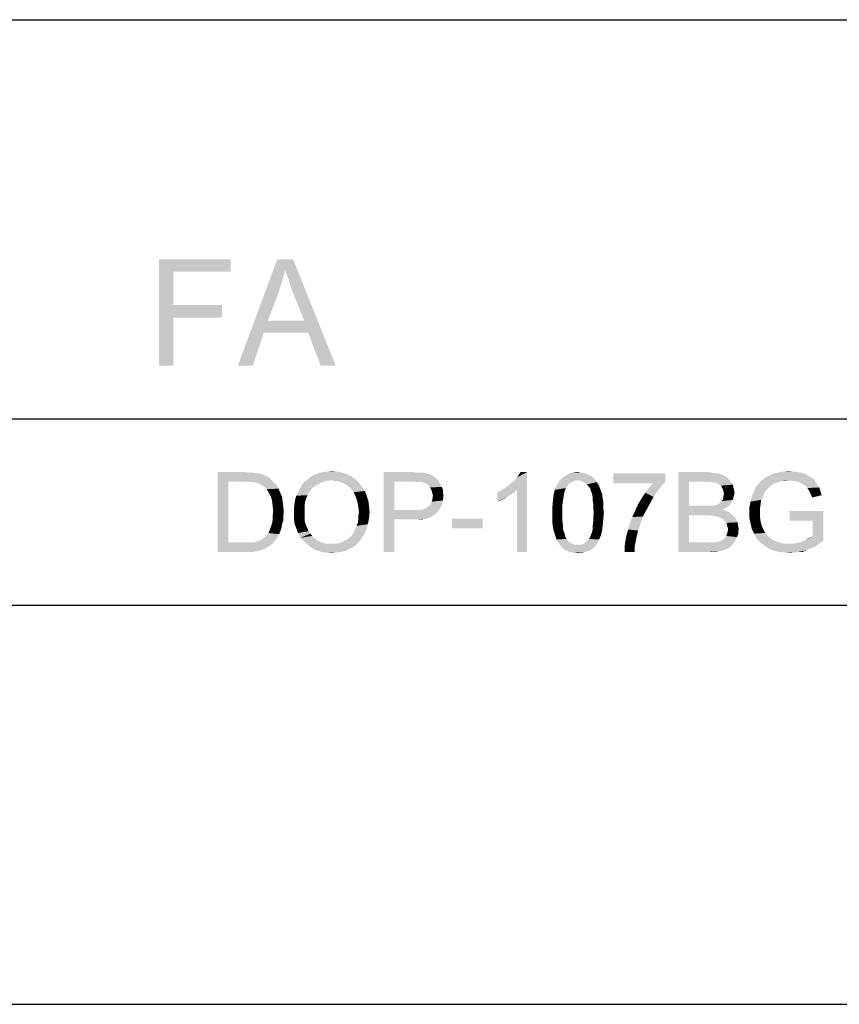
# Model space of a CAD drawing. Extents: x 0 to 841, y 0 to 594.
# Tile 32 of 91: x 647 to 677, y 0 to 37. Entities that reach past the tile are written whole.
import ezdxf

# ---------------------------------------------------------------- set-up
doc = ezdxf.new("R2010")
doc.units = 0
doc.header["$LTSCALE"] = 46.255
doc.header["$MEASUREMENT"] = 0
doc.layers.get('0').update_dxf_attribs({"linetype": 'CONTINUOUS'})

msp = doc.modelspace()

# ---------------------------------------------------------------- linework, layer by layer
at = {"color": 7, "linetype": 'Continuous'}
for p, q in [((601, 37), (814, 37)), ((601, 37), (709, 37)), ((601, 37), (826, 37)), ((601, 22), (814, 22)), ((601, 22), (814, 22)), ((601, 22), (814, 22)), ((15, 15), (826, 15)), ((601, 15), (814, 15)), ((0, 0), (841, 0))]:
    msp.add_line(p, q, dxfattribs=at)
for points in [[(651.883, 28), (654.579, 28), (652.416, 27.526)], [(652.416, 27.526), (651.883, 24), (651.883, 28)], [(652.416, 27.526), (654.579, 28), (654.579, 27.526)], [(656.624, 27.585), (654.846, 24), (656.328, 28)], [(656.328, 28), (656.92, 28), (656.624, 27.585)], [(656.683, 27.407), (656.624, 27.585), (656.92, 28)], [(656.772, 27.2), (656.683, 27.407), (656.92, 28)], [(656.831, 26.963), (656.772, 27.2), (656.92, 28)], [(656.92, 26.726), (656.831, 26.963), (656.92, 28)], [(657.335, 25.689), (656.92, 26.726), (656.92, 28)], [(657.483, 25.244), (657.335, 25.689), (656.92, 28)], [(657.957, 24), (657.483, 25.244), (656.92, 28)], [(657.957, 24), (656.92, 28), (658.52, 24)], [(652.416, 27.526), (652.416, 26.281), (651.883, 24)], [(656.624, 27.585), (656.505, 27.17), (654.846, 24)], [(656.505, 27.17), (656.387, 26.785), (654.846, 24)], [(656.387, 26.785), (655.972, 25.689), (654.846, 24)], [(652.416, 26.281), (652.416, 25.807), (651.883, 24)], [(652.416, 25.807), (654.253, 26.281), (654.253, 25.807)], [(652.416, 26.281), (654.253, 26.281), (652.416, 25.807)], [(651.883, 24), (652.416, 25.807), (652.416, 24)], [(655.972, 25.689), (655.824, 25.244), (654.846, 24)], [(655.972, 25.689), (657.335, 25.689), (655.824, 25.244)], [(657.483, 25.244), (655.824, 25.244), (657.335, 25.689)], [(654.846, 24), (655.824, 25.244), (655.409, 24)], [(654.084, 20), (655.106, 20), (654.484, 19.644)], [(654.484, 19.644), (654.084, 17), (654.084, 20)], [(655.106, 20), (655.284, 19.978), (654.484, 19.644)], [(657.929, 19.978), (658.062, 20), (658.573, 20.022)], [(657.929, 19.978), (658.573, 20.022), (658.751, 19.978)], [(658.573, 20.022), (658.062, 20), (658.218, 20.022)], [(658.218, 20.022), (658.373, 20.044), (658.573, 20.022)], [(660.329, 20), (661.418, 20), (660.729, 19.644)], [(660.729, 19.644), (660.329, 17), (660.329, 20)], [(661.418, 20), (661.573, 19.978), (660.729, 19.644)], [(664.884, 19.4), (664.995, 19.489), (665.706, 20)], [(665.329, 19.333), (664.884, 19.4), (665.706, 20)], [(664.995, 19.489), (665.129, 19.6), (665.706, 20)], [(665.129, 19.6), (665.24, 19.689), (665.706, 20)], [(665.24, 19.689), (665.329, 19.8), (665.706, 20)], [(665.329, 19.8), (665.395, 19.889), (665.706, 20)], [(665.329, 17), (665.329, 19.333), (665.706, 20)], [(665.329, 17), (665.706, 20), (665.706, 17)], [(665.706, 20), (665.395, 19.889), (665.462, 20)], [(667.462, 19.978), (667.618, 20), (667.729, 19.978)], [(671.395, 20), (672.506, 20), (671.795, 19.644)], [(671.795, 19.644), (671.395, 17), (671.395, 20)], [(672.506, 20), (672.662, 19.978), (671.795, 19.644)], [(675.706, 20.022), (675.862, 20), (675.129, 19.978)], [(675.706, 20.022), (675.129, 19.978), (675.329, 20.022)], [(675.129, 19.978), (675.862, 20), (676.018, 19.978)], [(675.329, 20.022), (675.551, 20.044), (675.706, 20.022)], [(654.484, 19.644), (654.484, 17.356), (654.084, 17)], [(655.418, 19.978), (655.551, 19.956), (654.484, 19.644)], [(655.284, 19.978), (655.418, 19.978), (654.484, 19.644)], [(655.64, 19.956), (655.773, 19.911), (654.484, 19.644)], [(655.551, 19.956), (655.64, 19.956), (654.484, 19.644)], [(655.773, 19.911), (655.884, 19.867), (654.484, 19.644)], [(655.884, 19.867), (655.995, 19.8), (654.484, 19.644)], [(655.995, 19.8), (656.084, 19.733), (654.484, 19.644)], [(655.106, 19.644), (654.484, 19.644), (656.084, 19.733)], [(655.284, 19.622), (655.106, 19.644), (656.084, 19.733)], [(655.418, 19.622), (655.284, 19.622), (656.084, 19.733)], [(655.418, 19.622), (656.084, 19.733), (656.195, 19.622)], [(656.195, 19.622), (655.529, 19.6), (655.418, 19.622)], [(655.618, 19.578), (655.529, 19.6), (656.195, 19.622)], [(655.729, 19.511), (655.618, 19.578), (656.195, 19.622)], [(655.729, 19.511), (656.195, 19.622), (656.306, 19.511)], [(657.973, 19.6), (657.24, 19.511), (657.329, 19.622)], [(658.373, 19.689), (657.329, 19.622), (657.44, 19.711)], [(658.373, 19.689), (658.173, 19.667), (657.329, 19.622)], [(657.329, 19.622), (658.173, 19.667), (657.973, 19.6)], [(659.262, 19.733), (657.44, 19.711), (657.551, 19.8)], [(658.373, 19.689), (657.44, 19.711), (659.262, 19.733)], [(659.106, 19.844), (657.551, 19.8), (657.662, 19.867)], [(657.551, 19.8), (659.106, 19.844), (659.262, 19.733)], [(658.929, 19.933), (657.662, 19.867), (657.795, 19.933)], [(657.662, 19.867), (658.929, 19.933), (659.106, 19.844)], [(658.751, 19.978), (657.795, 19.933), (657.929, 19.978)], [(657.795, 19.933), (658.751, 19.978), (658.929, 19.933)], [(658.506, 19.667), (658.373, 19.689), (659.262, 19.733)], [(658.64, 19.644), (658.506, 19.667), (659.262, 19.733)], [(658.773, 19.6), (658.64, 19.644), (659.262, 19.733)], [(658.773, 19.6), (659.262, 19.733), (659.395, 19.6)], [(660.729, 19.644), (660.729, 18.578), (660.329, 17)], [(661.795, 19.978), (661.884, 19.956), (660.729, 19.644)], [(661.684, 19.978), (661.795, 19.978), (660.729, 19.644)], [(661.573, 19.978), (661.684, 19.978), (660.729, 19.644)], [(661.884, 19.956), (661.973, 19.933), (660.729, 19.644)], [(661.973, 19.933), (662.084, 19.911), (660.729, 19.644)], [(662.084, 19.911), (662.151, 19.867), (660.729, 19.644)], [(662.151, 19.867), (662.24, 19.822), (660.729, 19.644)], [(662.24, 19.822), (662.306, 19.756), (660.729, 19.644)], [(662.306, 19.756), (662.373, 19.689), (660.729, 19.644)], [(661.462, 19.644), (660.729, 19.644), (662.373, 19.689)], [(661.595, 19.622), (661.462, 19.644), (662.373, 19.689)], [(661.684, 19.622), (661.595, 19.622), (662.373, 19.689)], [(661.773, 19.622), (661.684, 19.622), (662.373, 19.689)], [(661.773, 19.622), (662.373, 19.689), (662.418, 19.622)], [(662.418, 19.622), (661.818, 19.6), (661.773, 19.622)], [(661.906, 19.578), (661.818, 19.6), (662.418, 19.622)], [(661.973, 19.533), (661.906, 19.578), (662.418, 19.622)], [(661.973, 19.533), (662.418, 19.622), (662.462, 19.533)], [(667.618, 19.689), (666.884, 19.6), (666.973, 19.733)], [(667.618, 19.689), (667.484, 19.667), (666.884, 19.6)], [(667.484, 19.667), (667.395, 19.622), (666.884, 19.6)], [(666.884, 19.6), (667.395, 19.622), (667.284, 19.556)], [(668.218, 19.778), (666.973, 19.733), (667.084, 19.822)], [(667.618, 19.689), (666.973, 19.733), (668.218, 19.778)], [(668.04, 19.889), (668.129, 19.844), (667.084, 19.822)], [(668.04, 19.889), (667.084, 19.822), (667.195, 19.889)], [(667.084, 19.822), (668.129, 19.844), (668.218, 19.778)], [(667.84, 19.956), (667.951, 19.933), (667.195, 19.889)], [(667.84, 19.956), (667.195, 19.889), (667.329, 19.956)], [(667.195, 19.889), (667.951, 19.933), (668.04, 19.889)], [(667.729, 19.978), (667.329, 19.956), (667.462, 19.978)], [(667.329, 19.956), (667.729, 19.978), (667.84, 19.956)], [(667.618, 19.689), (668.218, 19.778), (668.284, 19.689)], [(668.284, 19.689), (667.729, 19.667), (667.618, 19.689)], [(667.84, 19.622), (667.729, 19.667), (668.284, 19.689)], [(667.84, 19.622), (668.284, 19.689), (668.329, 19.622)], [(668.329, 19.622), (667.951, 19.533), (667.84, 19.622)], [(667.951, 19.533), (668.329, 19.622), (668.395, 19.511)], [(670.906, 19.956), (670.906, 19.644), (668.951, 19.578)], [(670.906, 19.956), (668.951, 19.578), (668.951, 19.956)], [(670.44, 19.578), (668.951, 19.578), (670.906, 19.644)], [(670.44, 19.578), (670.906, 19.644), (670.751, 19.467)], [(671.795, 19.644), (671.795, 18.733), (671.395, 17)], [(672.662, 19.978), (672.818, 19.956), (671.795, 19.644)], [(672.818, 19.956), (672.951, 19.933), (671.795, 19.644)], [(672.951, 19.933), (673.062, 19.889), (671.795, 19.644)], [(673.062, 19.889), (673.151, 19.844), (671.795, 19.644)], [(673.151, 19.844), (673.24, 19.778), (671.795, 19.644)], [(673.24, 19.778), (673.306, 19.711), (671.795, 19.644)], [(672.373, 19.644), (671.795, 19.644), (673.306, 19.711)], [(672.529, 19.622), (672.373, 19.644), (673.306, 19.711)], [(672.64, 19.622), (672.529, 19.622), (673.306, 19.711)], [(672.64, 19.622), (673.306, 19.711), (673.373, 19.622)], [(673.373, 19.622), (672.751, 19.6), (672.64, 19.622)], [(672.818, 19.6), (672.751, 19.6), (673.373, 19.622)], [(672.884, 19.556), (672.818, 19.6), (673.373, 19.622)], [(672.929, 19.533), (672.884, 19.556), (673.373, 19.622)], [(672.929, 19.533), (673.373, 19.622), (673.44, 19.533)], [(675.173, 19.622), (675.084, 19.6), (674.329, 19.467)], [(675.173, 19.622), (674.329, 19.467), (674.462, 19.622)], [(675.551, 19.689), (674.462, 19.622), (674.595, 19.756)], [(675.551, 19.689), (675.284, 19.667), (674.462, 19.622)], [(674.462, 19.622), (675.284, 19.667), (675.173, 19.622)], [(676.373, 19.8), (674.595, 19.756), (674.751, 19.844)], [(674.595, 19.756), (676.373, 19.8), (676.484, 19.733)], [(674.595, 19.756), (676.484, 19.733), (675.551, 19.689)], [(676.151, 19.933), (676.262, 19.867), (674.751, 19.844)], [(676.151, 19.933), (674.751, 19.844), (674.951, 19.933)], [(674.751, 19.844), (676.262, 19.867), (676.373, 19.8)], [(676.018, 19.978), (674.951, 19.933), (675.129, 19.978)], [(674.951, 19.933), (676.018, 19.978), (676.151, 19.933)], [(675.284, 19.667), (675.551, 19.689), (675.418, 19.667)], [(675.662, 19.667), (675.551, 19.689), (676.484, 19.733)], [(675.773, 19.667), (675.662, 19.667), (676.484, 19.733)], [(675.862, 19.644), (675.773, 19.667), (676.484, 19.733)], [(675.862, 19.644), (676.484, 19.733), (676.551, 19.622)], [(676.551, 19.622), (675.951, 19.6), (675.862, 19.644)], [(676.04, 19.556), (675.951, 19.6), (676.551, 19.622)], [(676.04, 19.556), (676.551, 19.622), (676.618, 19.533)], [(656.306, 19.511), (655.84, 19.444), (655.729, 19.511)], [(655.84, 19.444), (656.306, 19.511), (656.373, 19.378)], [(656.373, 19.378), (655.929, 19.356), (655.84, 19.444)], [(655.995, 19.244), (655.929, 19.356), (656.373, 19.378)], [(655.995, 19.244), (656.373, 19.378), (656.44, 19.222)], [(656.44, 19.222), (656.084, 19.089), (655.995, 19.244)], [(657.506, 19.222), (657.04, 19.111), (657.106, 19.244)], [(657.573, 19.311), (657.106, 19.244), (657.173, 19.378)], [(657.106, 19.244), (657.573, 19.311), (657.506, 19.222)], [(657.795, 19.511), (657.64, 19.4), (657.173, 19.378)], [(657.795, 19.511), (657.173, 19.378), (657.24, 19.511)], [(657.173, 19.378), (657.64, 19.4), (657.573, 19.311)], [(657.24, 19.511), (657.973, 19.6), (657.795, 19.511)], [(659.395, 19.6), (658.906, 19.533), (658.773, 19.6)], [(659.018, 19.444), (658.906, 19.533), (659.395, 19.6)], [(659.018, 19.444), (659.395, 19.6), (659.506, 19.444)], [(659.506, 19.444), (659.106, 19.356), (659.018, 19.444)], [(659.106, 19.356), (659.506, 19.444), (659.618, 19.289)], [(659.618, 19.289), (659.195, 19.244), (659.106, 19.356)], [(659.262, 19.111), (659.195, 19.244), (659.618, 19.289)], [(659.262, 19.111), (659.618, 19.289), (659.684, 19.111)], [(662.462, 19.533), (662.018, 19.489), (661.973, 19.533)], [(662.018, 19.489), (662.462, 19.533), (662.506, 19.444)], [(662.506, 19.444), (662.062, 19.422), (662.018, 19.489)], [(662.106, 19.356), (662.062, 19.422), (662.506, 19.444)], [(662.106, 19.356), (662.506, 19.444), (662.551, 19.333)], [(662.551, 19.333), (662.129, 19.289), (662.106, 19.356)], [(662.129, 19.289), (662.551, 19.333), (662.551, 19.222)], [(662.551, 19.222), (662.151, 19.2), (662.129, 19.289)], [(664.595, 19.244), (664.729, 19.311), (665.329, 19.333)], [(664.595, 19.244), (665.329, 19.333), (665.173, 19.2)], [(665.173, 19.2), (664.595, 18.889), (664.595, 19.244)], [(665.329, 19.333), (664.729, 19.311), (664.884, 19.4)], [(667.129, 19.311), (666.706, 19.156), (666.751, 19.333)], [(667.129, 19.311), (667.106, 19.2), (666.706, 19.156)], [(667.218, 19.467), (667.173, 19.4), (666.751, 19.333)], [(667.218, 19.467), (666.751, 19.333), (666.818, 19.467)], [(666.751, 19.333), (667.173, 19.4), (667.129, 19.311)], [(667.284, 19.556), (666.818, 19.467), (666.884, 19.6)], [(666.818, 19.467), (667.284, 19.556), (667.218, 19.467)], [(668.395, 19.511), (668.04, 19.444), (667.951, 19.533)], [(668.04, 19.444), (668.395, 19.511), (668.44, 19.422)], [(668.44, 19.422), (668.084, 19.378), (668.04, 19.444)], [(668.106, 19.289), (668.084, 19.378), (668.44, 19.422)], [(668.106, 19.289), (668.44, 19.422), (668.484, 19.289)], [(668.484, 19.289), (668.151, 19.178), (668.106, 19.289)], [(668.151, 19.178), (668.484, 19.289), (668.529, 19.178)], [(670.618, 19.289), (670.151, 19.222), (670.284, 19.4)], [(670.151, 19.222), (670.618, 19.289), (670.462, 19.067)], [(670.751, 19.467), (670.284, 19.4), (670.44, 19.578)], [(670.284, 19.4), (670.751, 19.467), (670.618, 19.289)], [(673.44, 19.533), (672.995, 19.489), (672.929, 19.533)], [(673.018, 19.444), (672.995, 19.489), (673.44, 19.533)], [(673.018, 19.444), (673.44, 19.533), (673.462, 19.422)], [(673.462, 19.422), (673.084, 19.311), (673.018, 19.444)], [(673.462, 19.422), (673.484, 19.333), (673.084, 19.311)], [(673.084, 19.311), (673.484, 19.333), (673.506, 19.222)], [(673.506, 19.222), (673.106, 19.178), (673.084, 19.311)], [(674.64, 19.244), (674.151, 19.089), (674.24, 19.289)], [(674.151, 19.089), (674.64, 19.244), (674.573, 19.089)], [(674.818, 19.444), (674.24, 19.289), (674.329, 19.467)], [(674.818, 19.444), (674.751, 19.378), (674.24, 19.289)], [(674.24, 19.289), (674.751, 19.378), (674.64, 19.244)], [(675.084, 19.6), (674.973, 19.556), (674.329, 19.467)], [(674.973, 19.556), (674.906, 19.511), (674.329, 19.467)], [(674.329, 19.467), (674.906, 19.511), (674.818, 19.444)], [(676.618, 19.533), (676.129, 19.511), (676.04, 19.556)], [(676.195, 19.467), (676.129, 19.511), (676.618, 19.533)], [(676.195, 19.467), (676.618, 19.533), (676.684, 19.422)], [(676.684, 19.422), (676.24, 19.4), (676.195, 19.467)], [(676.284, 19.333), (676.24, 19.4), (676.684, 19.422)], [(676.284, 19.333), (676.684, 19.422), (676.729, 19.289)], [(676.729, 19.289), (676.329, 19.244), (676.284, 19.333)], [(676.373, 19.156), (676.329, 19.244), (676.729, 19.289)], [(676.373, 19.156), (676.729, 19.289), (676.773, 19.133)], [(656.084, 19.089), (656.44, 19.222), (656.506, 19.067)], [(656.506, 19.067), (656.129, 18.933), (656.084, 19.089)], [(656.129, 18.933), (656.506, 19.067), (656.529, 18.889)], [(656.529, 18.889), (656.151, 18.733), (656.129, 18.933)], [(656.151, 18.733), (656.529, 18.889), (656.551, 18.711)], [(657.373, 18.889), (656.973, 18.8), (656.995, 18.956)], [(656.973, 18.8), (657.373, 18.889), (657.351, 18.756)], [(657.418, 19.022), (656.995, 18.956), (657.04, 19.111)], [(656.995, 18.956), (657.418, 19.022), (657.373, 18.889)], [(657.506, 19.222), (657.462, 19.133), (657.04, 19.111)], [(657.04, 19.111), (657.462, 19.133), (657.418, 19.022)], [(659.684, 19.111), (659.306, 18.978), (659.262, 19.111)], [(659.306, 18.978), (659.684, 19.111), (659.751, 18.911)], [(659.751, 18.911), (659.351, 18.822), (659.306, 18.978)], [(659.351, 18.822), (659.751, 18.911), (659.773, 18.711)], [(662.084, 18.778), (662.129, 18.889), (662.551, 18.933)], [(662.084, 18.778), (662.551, 18.933), (662.506, 18.778)], [(662.551, 18.933), (662.129, 18.889), (662.151, 18.978)], [(662.151, 19.2), (662.551, 19.222), (662.573, 19.133)], [(662.573, 19.133), (662.173, 19.111), (662.151, 19.2)], [(662.151, 18.978), (662.173, 19.111), (662.573, 19.133)], [(662.151, 18.978), (662.573, 19.133), (662.551, 18.933)], [(665.173, 19.2), (664.973, 19.067), (664.595, 18.889)], [(664.973, 19.067), (664.773, 18.956), (664.595, 18.889)], [(667.062, 18.956), (667.04, 18.8), (666.662, 18.711)], [(667.062, 18.956), (666.662, 18.711), (666.684, 18.956)], [(667.084, 19.089), (666.684, 18.956), (666.706, 19.156)], [(666.684, 18.956), (667.084, 19.089), (667.062, 18.956)], [(666.706, 19.156), (667.106, 19.2), (667.084, 19.089)], [(668.529, 19.178), (668.173, 19.067), (668.151, 19.178)], [(668.173, 19.067), (668.529, 19.178), (668.551, 19.022)], [(668.551, 19.022), (668.173, 18.956), (668.173, 19.067)], [(668.173, 18.956), (668.551, 19.022), (668.573, 18.867)], [(668.573, 18.867), (668.195, 18.8), (668.173, 18.956)], [(670.329, 18.822), (669.884, 18.8), (670.018, 19.022)], [(670.462, 19.067), (670.018, 19.022), (670.151, 19.222)], [(670.018, 19.022), (670.462, 19.067), (670.329, 18.822)], [(672.973, 18.867), (673.018, 18.911), (673.44, 18.956)], [(672.973, 18.867), (673.44, 18.956), (673.395, 18.867)], [(673.44, 18.956), (673.018, 18.911), (673.062, 18.956)], [(673.062, 18.956), (673.084, 19.022), (673.462, 19.044)], [(673.062, 18.956), (673.462, 19.044), (673.44, 18.956)], [(673.484, 19.133), (673.084, 19.089), (673.106, 19.178)], [(673.084, 19.089), (673.484, 19.133), (673.462, 19.044)], [(673.462, 19.044), (673.084, 19.022), (673.084, 19.089)], [(673.106, 19.178), (673.506, 19.222), (673.484, 19.133)], [(674.484, 18.8), (674.062, 18.689), (674.106, 18.889)], [(674.573, 19.089), (674.506, 18.956), (674.106, 18.889)], [(674.573, 19.089), (674.106, 18.889), (674.151, 19.089)], [(674.106, 18.889), (674.506, 18.956), (674.484, 18.8)], [(676.773, 19.133), (676.418, 19.044), (676.373, 19.156)], [(656.551, 18.711), (656.173, 18.511), (656.151, 18.733)], [(656.573, 18.511), (656.151, 18.356), (656.173, 18.511)], [(656.151, 18.356), (656.573, 18.511), (656.551, 18.333)], [(656.173, 18.511), (656.551, 18.711), (656.573, 18.511)], [(657.351, 18.756), (656.951, 18.622), (656.973, 18.8)], [(656.951, 18.622), (657.351, 18.756), (657.351, 18.6)], [(657.351, 18.6), (656.951, 18.444), (656.951, 18.622)], [(656.951, 18.444), (657.351, 18.6), (657.351, 18.444)], [(659.773, 18.711), (659.373, 18.667), (659.351, 18.822)], [(659.395, 18.489), (659.373, 18.667), (659.773, 18.711)], [(659.395, 18.489), (659.773, 18.711), (659.795, 18.489)], [(660.729, 18.578), (660.729, 18.222), (660.329, 17)], [(661.64, 18.578), (662.329, 18.467), (660.729, 18.222)], [(661.462, 18.578), (661.64, 18.578), (660.729, 18.222)], [(660.729, 18.578), (661.462, 18.578), (660.729, 18.222)], [(661.64, 18.578), (661.795, 18.6), (662.44, 18.622)], [(661.64, 18.578), (662.44, 18.622), (662.329, 18.467)], [(662.44, 18.622), (661.795, 18.6), (661.906, 18.644)], [(661.906, 18.644), (661.995, 18.711), (662.506, 18.778)], [(661.906, 18.644), (662.506, 18.778), (662.44, 18.622)], [(662.506, 18.778), (661.995, 18.711), (662.084, 18.778)], [(666.662, 18.711), (667.04, 18.8), (667.04, 18.644)], [(667.04, 18.644), (666.662, 18.467), (666.662, 18.711)], [(666.662, 18.467), (667.04, 18.644), (667.04, 18.467)], [(668.195, 18.8), (668.573, 18.867), (668.573, 18.667)], [(668.573, 18.667), (668.195, 18.644), (668.195, 18.8)], [(668.218, 18.467), (668.195, 18.644), (668.573, 18.667)], [(668.218, 18.467), (668.573, 18.667), (668.595, 18.467)], [(670.062, 18.333), (669.662, 18.311), (669.773, 18.556)], [(670.195, 18.578), (669.773, 18.556), (669.884, 18.8)], [(669.773, 18.556), (670.195, 18.578), (670.062, 18.333)], [(669.884, 18.8), (670.329, 18.822), (670.195, 18.578)], [(671.795, 18.733), (671.795, 18.378), (671.395, 17)], [(672.729, 18.733), (673.262, 18.711), (671.795, 18.378)], [(672.64, 18.733), (672.729, 18.733), (671.795, 18.378)], [(672.551, 18.733), (672.64, 18.733), (671.795, 18.378)], [(672.418, 18.733), (672.551, 18.733), (671.795, 18.378)], [(671.795, 18.733), (672.418, 18.733), (671.795, 18.378)], [(673.262, 18.711), (673.173, 18.644), (671.795, 18.378)], [(673.173, 18.644), (673.062, 18.6), (671.795, 18.378)], [(673.062, 18.6), (673.195, 18.533), (671.795, 18.378)], [(673.195, 18.533), (673.306, 18.489), (671.795, 18.378)], [(672.729, 18.733), (672.795, 18.756), (673.329, 18.778)], [(672.729, 18.733), (673.329, 18.778), (673.262, 18.711)], [(673.329, 18.778), (672.795, 18.756), (672.862, 18.778)], [(672.862, 18.778), (672.929, 18.822), (673.395, 18.867)], [(672.862, 18.778), (673.395, 18.867), (673.329, 18.778)], [(673.395, 18.867), (672.929, 18.822), (672.973, 18.867)], [(674.062, 18.689), (674.484, 18.8), (674.462, 18.644)], [(674.462, 18.644), (674.062, 18.467), (674.062, 18.689)], [(674.462, 18.644), (674.462, 18.489), (674.062, 18.467)], [(676.84, 18.533), (675.573, 18.178), (675.573, 18.533)], [(676.44, 18.178), (675.573, 18.178), (676.84, 18.533)], [(676.44, 17.6), (676.44, 18.178), (676.84, 18.533)], [(676.44, 17.6), (676.84, 18.533), (676.84, 17.422)], [(656.551, 18.178), (656.129, 18.067), (656.151, 18.2)], [(656.129, 18.067), (656.551, 18.178), (656.506, 18.044)], [(656.551, 18.333), (656.151, 18.2), (656.151, 18.356)], [(656.151, 18.2), (656.551, 18.333), (656.551, 18.178)], [(657.351, 18.444), (657.351, 18.311), (656.951, 18.267)], [(657.351, 18.444), (656.951, 18.267), (656.951, 18.444)], [(656.951, 18.267), (657.351, 18.311), (657.351, 18.2)], [(657.351, 18.2), (656.973, 18.067), (656.951, 18.267)], [(657.351, 18.2), (657.373, 18.089), (656.973, 18.067)], [(659.351, 18.089), (659.373, 18.222), (659.773, 18.267)], [(659.351, 18.089), (659.773, 18.267), (659.729, 18.044)], [(659.795, 18.489), (659.373, 18.356), (659.395, 18.489)], [(659.373, 18.356), (659.795, 18.489), (659.773, 18.267)], [(659.773, 18.267), (659.373, 18.222), (659.373, 18.356)], [(660.329, 17), (660.729, 18.222), (660.729, 17)], [(662.329, 18.467), (662.262, 18.422), (660.729, 18.222)], [(662.262, 18.422), (662.173, 18.356), (660.729, 18.222)], [(662.173, 18.356), (662.084, 18.311), (660.729, 18.222)], [(662.084, 18.311), (661.995, 18.267), (660.729, 18.222)], [(661.995, 18.267), (661.884, 18.244), (660.729, 18.222)], [(661.462, 18.222), (660.729, 18.222), (661.884, 18.244)], [(661.618, 18.222), (661.462, 18.222), (661.884, 18.244)], [(661.618, 18.222), (661.884, 18.244), (661.751, 18.222)], [(664.04, 18.244), (662.884, 17.889), (662.884, 18.244)], [(662.884, 17.889), (664.04, 18.244), (664.04, 17.889)], [(667.04, 18.467), (667.04, 18.289), (666.662, 18.267)], [(667.04, 18.467), (666.662, 18.267), (666.662, 18.467)], [(666.662, 18.267), (667.04, 18.289), (667.04, 18.133)], [(667.04, 18.133), (666.662, 18.067), (666.662, 18.267)], [(666.662, 18.067), (667.04, 18.133), (667.062, 17.978)], [(668.551, 18), (668.173, 17.978), (668.195, 18.133)], [(668.595, 18.467), (668.195, 18.289), (668.218, 18.467)], [(668.195, 18.289), (668.595, 18.467), (668.573, 18.222)], [(668.573, 18.222), (668.195, 18.133), (668.195, 18.289)], [(668.195, 18.133), (668.573, 18.222), (668.551, 18)], [(669.573, 18.089), (669.662, 18.311), (670.062, 18.333)], [(669.573, 18.089), (670.062, 18.333), (669.973, 18.067)], [(671.795, 18.378), (671.795, 17.356), (671.395, 17)], [(673.306, 18.489), (673.418, 18.4), (671.795, 18.378)], [(672.462, 18.378), (671.795, 18.378), (673.418, 18.4)], [(672.595, 18.356), (672.462, 18.378), (673.418, 18.4)], [(672.706, 18.356), (672.595, 18.356), (673.418, 18.4)], [(672.818, 18.333), (672.706, 18.356), (673.418, 18.4)], [(672.906, 18.311), (672.818, 18.333), (673.418, 18.4)], [(672.906, 18.311), (673.418, 18.4), (673.506, 18.311)], [(673.506, 18.311), (672.973, 18.289), (672.906, 18.311)], [(673.04, 18.244), (672.973, 18.289), (673.506, 18.311)], [(673.04, 18.244), (673.506, 18.311), (673.573, 18.222)], [(673.573, 18.222), (673.106, 18.2), (673.04, 18.244)], [(673.151, 18.156), (673.106, 18.2), (673.573, 18.222)], [(673.151, 18.156), (673.573, 18.222), (673.618, 18.111)], [(673.618, 18.111), (673.195, 18.089), (673.151, 18.156)], [(674.062, 18.467), (674.462, 18.489), (674.462, 18.311)], [(674.462, 18.311), (674.062, 18.267), (674.062, 18.467)], [(674.062, 18.267), (674.462, 18.311), (674.484, 18.133)], [(674.484, 18.133), (674.106, 18.067), (674.062, 18.267)], [(674.106, 18.067), (674.484, 18.133), (674.529, 17.978)], [(656.44, 17.778), (655.995, 17.711), (656.04, 17.822)], [(655.995, 17.711), (656.44, 17.778), (656.395, 17.667)], [(656.484, 17.889), (656.04, 17.822), (656.084, 17.933)], [(656.04, 17.822), (656.484, 17.889), (656.44, 17.778)], [(656.506, 18.044), (656.084, 17.933), (656.129, 18.067)], [(656.084, 17.933), (656.506, 18.044), (656.484, 17.889)], [(656.973, 18.067), (657.373, 18.089), (657.418, 17.978)], [(657.418, 17.978), (657.04, 17.889), (656.973, 18.067)], [(657.04, 17.889), (657.418, 17.978), (657.462, 17.867)], [(657.462, 17.867), (657.106, 17.711), (657.04, 17.889)], [(657.462, 17.867), (657.506, 17.778), (657.106, 17.711)], [(657.106, 17.711), (657.506, 17.778), (657.573, 17.689)], [(659.173, 17.689), (659.218, 17.778), (659.684, 17.867)], [(659.173, 17.689), (659.684, 17.867), (659.595, 17.667)], [(659.684, 17.867), (659.218, 17.778), (659.262, 17.889)], [(659.262, 17.889), (659.306, 17.978), (659.729, 18.044)], [(659.262, 17.889), (659.729, 18.044), (659.684, 17.867)], [(659.729, 18.044), (659.306, 17.978), (659.351, 18.089)], [(667.062, 17.978), (666.684, 17.911), (666.662, 18.067)], [(666.684, 17.911), (667.062, 17.978), (667.062, 17.844)], [(667.062, 17.844), (666.729, 17.733), (666.684, 17.911)], [(666.729, 17.733), (667.062, 17.844), (667.106, 17.733)], [(668.106, 17.644), (668.151, 17.733), (668.529, 17.8)], [(668.106, 17.644), (668.529, 17.8), (668.484, 17.622)], [(668.529, 17.8), (668.151, 17.733), (668.173, 17.844)], [(668.173, 17.844), (668.173, 17.978), (668.551, 18)], [(668.173, 17.844), (668.551, 18), (668.529, 17.8)], [(669.884, 17.8), (669.44, 17.6), (669.506, 17.844)], [(669.884, 17.8), (669.84, 17.622), (669.44, 17.6)], [(669.973, 18.067), (669.506, 17.844), (669.573, 18.089)], [(669.506, 17.844), (669.973, 18.067), (669.884, 17.8)], [(673.218, 18.022), (673.195, 18.089), (673.618, 18.111)], [(673.218, 18.022), (673.618, 18.111), (673.64, 17.978)], [(673.64, 17.978), (673.24, 17.933), (673.218, 18.022)], [(673.262, 17.867), (673.24, 17.933), (673.64, 17.978)], [(673.662, 17.867), (673.64, 17.756), (673.24, 17.733)], [(673.662, 17.867), (673.24, 17.733), (673.262, 17.867)], [(673.262, 17.867), (673.64, 17.978), (673.662, 17.867)], [(674.529, 17.978), (674.151, 17.867), (674.106, 18.067)], [(674.151, 17.867), (674.529, 17.978), (674.595, 17.822)], [(674.595, 17.822), (674.24, 17.689), (674.151, 17.867)], [(674.595, 17.822), (674.662, 17.711), (674.24, 17.689)], [(655.395, 17.356), (655.506, 17.378), (656.284, 17.467)], [(655.395, 17.356), (656.284, 17.467), (656.151, 17.311)], [(655.506, 17.378), (655.595, 17.4), (656.284, 17.467)], [(655.595, 17.4), (655.662, 17.422), (656.284, 17.467)], [(656.284, 17.467), (655.662, 17.422), (655.751, 17.467)], [(655.751, 17.467), (655.795, 17.511), (656.329, 17.556)], [(655.751, 17.467), (656.329, 17.556), (656.284, 17.467)], [(656.329, 17.556), (655.795, 17.511), (655.862, 17.556)], [(655.862, 17.556), (655.929, 17.622), (656.395, 17.667)], [(655.862, 17.556), (656.395, 17.667), (656.329, 17.556)], [(656.395, 17.667), (655.929, 17.622), (655.995, 17.711)], [(657.573, 17.689), (657.195, 17.533), (657.106, 17.711)], [(657.573, 17.689), (657.64, 17.6), (657.195, 17.533)], [(657.195, 17.533), (657.64, 17.6), (657.706, 17.533)], [(657.706, 17.533), (657.329, 17.4), (657.195, 17.533)], [(657.706, 17.533), (657.795, 17.467), (657.329, 17.4)], [(657.795, 17.467), (657.862, 17.422), (657.329, 17.4)], [(657.329, 17.4), (657.862, 17.422), (657.951, 17.378)], [(657.951, 17.378), (657.462, 17.267), (657.329, 17.4)], [(658.773, 17.378), (658.862, 17.422), (659.506, 17.511)], [(658.773, 17.378), (659.506, 17.511), (659.373, 17.356)], [(658.862, 17.422), (658.951, 17.467), (659.506, 17.511)], [(659.506, 17.511), (658.951, 17.467), (659.018, 17.533)], [(659.018, 17.533), (659.106, 17.6), (659.595, 17.667)], [(659.018, 17.533), (659.595, 17.667), (659.506, 17.511)], [(659.595, 17.667), (659.106, 17.6), (659.173, 17.689)], [(667.106, 17.733), (666.773, 17.6), (666.729, 17.733)], [(667.106, 17.733), (667.129, 17.644), (666.773, 17.6)], [(666.773, 17.6), (667.129, 17.644), (667.151, 17.556)], [(667.151, 17.556), (666.818, 17.467), (666.773, 17.6)], [(667.151, 17.556), (667.195, 17.489), (666.818, 17.467)], [(666.818, 17.467), (667.195, 17.489), (667.284, 17.378)], [(667.284, 17.378), (666.884, 17.356), (666.818, 17.467)], [(668.351, 17.333), (667.84, 17.311), (667.951, 17.4)], [(668.418, 17.467), (667.951, 17.4), (668.04, 17.489)], [(667.951, 17.4), (668.418, 17.467), (668.351, 17.333)], [(668.04, 17.489), (668.084, 17.556), (668.484, 17.622)], [(668.04, 17.489), (668.484, 17.622), (668.418, 17.467)], [(668.484, 17.622), (668.084, 17.556), (668.106, 17.644)], [(669.795, 17.422), (669.395, 17.378), (669.44, 17.6)], [(669.395, 17.378), (669.795, 17.422), (669.751, 17.2)], [(669.44, 17.6), (669.84, 17.622), (669.795, 17.422)], [(673.506, 17.378), (672.818, 17.356), (672.929, 17.4)], [(672.929, 17.4), (673.04, 17.444), (673.551, 17.467)], [(672.929, 17.4), (673.551, 17.467), (673.506, 17.378)], [(673.551, 17.467), (673.04, 17.444), (673.129, 17.511)], [(673.595, 17.556), (673.129, 17.511), (673.195, 17.6)], [(673.129, 17.511), (673.595, 17.556), (673.551, 17.467)], [(673.64, 17.667), (673.195, 17.6), (673.24, 17.733)], [(673.195, 17.6), (673.64, 17.667), (673.595, 17.556)], [(673.24, 17.733), (673.64, 17.756), (673.64, 17.667)], [(674.24, 17.689), (674.662, 17.711), (674.751, 17.6)], [(674.751, 17.6), (674.329, 17.511), (674.24, 17.689)], [(674.329, 17.511), (674.751, 17.6), (674.862, 17.511)], [(674.862, 17.511), (674.462, 17.356), (674.329, 17.511)], [(674.862, 17.511), (674.995, 17.422), (674.462, 17.356)], [(674.995, 17.422), (675.129, 17.378), (674.462, 17.356)], [(675.684, 17.311), (675.818, 17.333), (676.84, 17.422)], [(675.684, 17.311), (676.84, 17.422), (676.684, 17.311)], [(675.818, 17.333), (675.929, 17.356), (676.84, 17.422)], [(675.929, 17.356), (676.062, 17.4), (676.84, 17.422)], [(676.84, 17.422), (676.062, 17.4), (676.173, 17.444)], [(676.173, 17.444), (676.351, 17.556), (676.44, 17.6)], [(676.84, 17.422), (676.173, 17.444), (676.44, 17.6)], [(676.173, 17.444), (676.262, 17.511), (676.351, 17.556)], [(655.395, 17.356), (656.151, 17.311), (654.084, 17)], [(655.262, 17.356), (655.395, 17.356), (654.084, 17)], [(655.129, 17.356), (655.262, 17.356), (654.084, 17)], [(654.484, 17.356), (655.129, 17.356), (654.084, 17)], [(656.151, 17.311), (655.995, 17.2), (654.084, 17)], [(655.995, 17.2), (655.84, 17.111), (654.084, 17)], [(655.84, 17.111), (655.64, 17.044), (654.084, 17)], [(655.151, 17), (654.084, 17), (655.64, 17.044)], [(655.151, 17), (655.64, 17.044), (655.418, 17)], [(657.951, 17.378), (658.062, 17.333), (657.462, 17.267)], [(658.062, 17.333), (658.151, 17.311), (657.462, 17.267)], [(658.462, 17.311), (658.573, 17.311), (657.462, 17.267)], [(658.351, 17.311), (658.462, 17.311), (657.462, 17.267)], [(658.262, 17.311), (658.351, 17.311), (657.462, 17.267)], [(658.151, 17.311), (658.262, 17.311), (657.462, 17.267)], [(659.24, 17.222), (657.462, 17.267), (658.573, 17.311)], [(659.24, 17.222), (657.618, 17.156), (657.462, 17.267)], [(657.618, 17.156), (659.24, 17.222), (659.084, 17.133)], [(659.084, 17.133), (657.773, 17.067), (657.618, 17.156)], [(657.773, 17.067), (659.084, 17.133), (658.906, 17.044)], [(658.906, 17.044), (657.973, 17), (657.773, 17.067)], [(657.973, 17), (658.906, 17.044), (658.729, 17)], [(658.573, 17.311), (658.684, 17.333), (659.373, 17.356)], [(658.573, 17.311), (659.373, 17.356), (659.24, 17.222)], [(659.373, 17.356), (658.684, 17.333), (658.773, 17.378)], [(666.884, 17.356), (667.284, 17.378), (667.395, 17.311)], [(667.395, 17.311), (666.951, 17.244), (666.884, 17.356)], [(667.395, 17.311), (667.506, 17.267), (666.951, 17.244)], [(667.618, 17.267), (667.729, 17.267), (666.951, 17.244)], [(667.506, 17.267), (667.618, 17.267), (666.951, 17.244)], [(668.262, 17.2), (666.951, 17.244), (667.729, 17.267)], [(668.262, 17.2), (667.018, 17.178), (666.951, 17.244)], [(667.084, 17.111), (667.018, 17.178), (668.262, 17.2)], [(667.084, 17.111), (668.262, 17.2), (668.151, 17.111)], [(668.151, 17.111), (667.151, 17.067), (667.084, 17.111)], [(667.151, 17.067), (668.151, 17.111), (668.04, 17.044)], [(668.04, 17.044), (667.24, 17.022), (667.151, 17.067)], [(667.329, 17), (667.24, 17.022), (668.04, 17.044)], [(667.329, 17), (668.04, 17.044), (667.906, 17)], [(667.729, 17.267), (667.84, 17.311), (668.351, 17.333)], [(667.729, 17.267), (668.351, 17.333), (668.262, 17.2)], [(669.751, 17.2), (669.373, 17.178), (669.395, 17.378)], [(669.373, 17), (669.373, 17.178), (669.751, 17.2)], [(669.373, 17), (669.751, 17.2), (669.751, 17)], [(672.818, 17.356), (673.462, 17.311), (671.395, 17)], [(672.751, 17.356), (672.818, 17.356), (671.395, 17)], [(672.706, 17.356), (672.751, 17.356), (671.395, 17)], [(672.618, 17.356), (672.706, 17.356), (671.395, 17)], [(672.529, 17.356), (672.618, 17.356), (671.395, 17)], [(671.795, 17.356), (672.529, 17.356), (671.395, 17)], [(673.462, 17.311), (673.395, 17.244), (671.395, 17)], [(673.395, 17.244), (673.351, 17.178), (671.395, 17)], [(673.351, 17.178), (673.262, 17.133), (671.395, 17)], [(673.262, 17.133), (673.195, 17.111), (671.395, 17)], [(673.195, 17.111), (673.106, 17.067), (671.395, 17)], [(673.106, 17.067), (673.018, 17.044), (671.395, 17)], [(673.018, 17.044), (672.906, 17.022), (671.395, 17)], [(672.529, 17), (671.395, 17), (672.906, 17.022)], [(672.662, 17), (672.529, 17), (672.906, 17.022)], [(672.662, 17), (672.906, 17.022), (672.795, 17)], [(672.818, 17.356), (673.506, 17.378), (673.462, 17.311)], [(674.462, 17.356), (675.129, 17.378), (675.262, 17.333)], [(675.262, 17.333), (674.618, 17.244), (674.462, 17.356)], [(675.262, 17.333), (675.395, 17.311), (674.618, 17.244)], [(675.684, 17.311), (676.684, 17.311), (674.618, 17.244)], [(675.551, 17.311), (675.684, 17.311), (674.618, 17.244)], [(675.395, 17.311), (675.551, 17.311), (674.618, 17.244)], [(674.618, 17.244), (676.684, 17.311), (676.529, 17.2)], [(676.529, 17.2), (674.773, 17.133), (674.618, 17.244)], [(674.773, 17.133), (676.529, 17.2), (676.373, 17.133)], [(676.373, 17.133), (674.973, 17.044), (674.773, 17.133)], [(676.373, 17.133), (676.218, 17.067), (674.973, 17.044)], [(675.173, 17), (674.973, 17.044), (676.218, 17.067)], [(675.906, 17), (675.173, 17), (676.218, 17.067)], [(675.906, 17), (676.218, 17.067), (676.062, 17)], [(658.729, 17), (658.151, 16.978), (657.973, 17)], [(658.151, 16.978), (658.729, 17), (658.551, 16.978)], [(658.551, 16.978), (658.373, 16.956), (658.151, 16.978)], [(667.906, 17), (667.418, 16.978), (667.329, 17)], [(667.506, 16.978), (667.418, 16.978), (667.906, 17)], [(667.506, 16.978), (667.906, 17), (667.773, 16.978)], [(667.773, 16.978), (667.618, 16.956), (667.506, 16.978)], [(675.906, 17), (675.373, 16.978), (675.173, 17)], [(675.373, 16.978), (675.906, 17), (675.751, 16.978)], [(675.751, 16.978), (675.595, 16.956), (675.373, 16.978)]]:
    msp.add_solid(points, dxfattribs=at)

doc.saveas('drawing.dxf')
